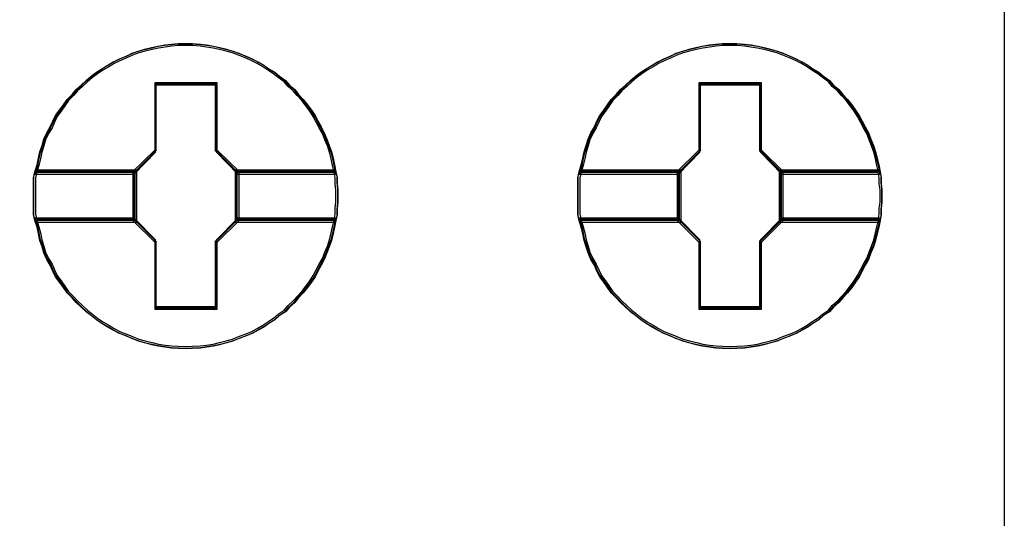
# Model space of a CAD drawing. Header units: millimetres. Extents: x 18084 to 52399, y 38174 to 56392.
# Tile 70 of 250: x 25274.6 to 25290.97, y 50585.51 to 50593.79. Entities that reach past the tile are written whole.
import ezdxf

# ---------------------------------------------------------------- set-up
doc = ezdxf.new("R2010")
doc.units = ezdxf.units.MM
doc.header["$LTSCALE"] = 100
doc.layers.add('45', color=7, linetype='Continuous')

msp = doc.modelspace()

# ---------------------------------------------------------------- linework, layer by layer
at = {"layer": '45', "color": 7}
for points in [[(25272.967, 50659.974), (25290.969, 50659.974), (25290.969, 50576.979), (25272.967, 50576.979), (25272.967, 50659.974)], [(25279.886, 50590.863), (25279.886, 50590.757), (25279.874, 50590.656), (25279.874, 50590.555), (25279.856, 50590.455), (25279.833, 50590.342), (25279.809, 50590.236), (25279.779, 50590.123), (25279.744, 50590.017), (25279.702, 50589.916), (25279.661, 50589.809), (25279.608, 50589.715), (25279.555, 50589.614), (25279.507, 50589.519), (25279.448, 50589.43), (25279.383, 50589.342), (25279.312, 50589.253), (25279.235, 50589.17), (25279.17, 50589.093), (25279.081, 50589.016), (25279.016, 50588.939), (25278.916, 50588.874), (25278.839, 50588.803), (25278.738, 50588.744), (25278.655, 50588.684), (25278.561, 50588.631), (25278.46, 50588.578), (25278.36, 50588.536), (25278.247, 50588.495), (25278.147, 50588.453), (25278.04, 50588.424), (25277.928, 50588.394), (25277.821, 50588.371), (25277.709, 50588.353), (25277.602, 50588.341), (25277.472, 50588.335), (25277.366, 50588.329), (25277.23, 50588.335), (25277.123, 50588.341), (25277.011, 50588.353), (25276.898, 50588.371), (25276.792, 50588.394), (25276.673, 50588.424), (25276.567, 50588.453), (25276.461, 50588.495), (25276.366, 50588.536), (25276.259, 50588.578), (25276.153, 50588.631), (25276.064, 50588.684), (25275.964, 50588.744), (25275.875, 50588.803), (25275.786, 50588.874), (25275.703, 50588.939), (25275.62, 50589.016), (25275.538, 50589.093), (25275.467, 50589.17), (25275.384, 50589.253), (25275.325, 50589.342), (25275.26, 50589.43), (25275.194, 50589.519), (25275.147, 50589.614), (25275.106, 50589.715), (25275.047, 50589.809), (25274.999, 50589.916), (25274.97, 50590.017), (25274.934, 50590.123), (25274.911, 50590.236), (25274.887, 50590.342), (25274.851, 50590.455), (25274.828, 50590.555), (25274.828, 50590.656), (25274.828, 50590.757), (25274.828, 50590.863), (25274.828, 50590.964), (25274.828, 50591.064), (25274.828, 50591.165), (25274.851, 50591.266), (25274.887, 50591.378), (25274.911, 50591.491), (25274.934, 50591.597), (25274.97, 50591.704), (25274.999, 50591.805), (25275.047, 50591.911), (25275.106, 50592.012), (25275.147, 50592.107), (25275.194, 50592.201), (25275.26, 50592.29), (25275.325, 50592.379), (25275.384, 50592.468), (25275.467, 50592.551), (25275.538, 50592.633), (25275.62, 50592.705), (25275.703, 50592.781), (25275.786, 50592.853), (25275.875, 50592.918), (25275.964, 50592.977), (25276.064, 50593.036), (25276.153, 50593.089), (25276.259, 50593.143), (25276.366, 50593.184), (25276.461, 50593.231), (25276.567, 50593.267), (25276.673, 50593.297), (25276.792, 50593.326), (25276.898, 50593.35), (25277.011, 50593.368), (25277.123, 50593.379), (25277.23, 50593.391), (25277.366, 50593.391), (25277.472, 50593.391), (25277.602, 50593.379), (25277.709, 50593.368), (25277.821, 50593.35), (25277.928, 50593.326), (25278.04, 50593.297), (25278.147, 50593.267), (25278.247, 50593.231), (25278.36, 50593.184), (25278.46, 50593.143), (25278.561, 50593.089), (25278.655, 50593.036), (25278.738, 50592.977), (25278.839, 50592.918), (25278.916, 50592.853), (25279.016, 50592.781), (25279.081, 50592.705), (25279.17, 50592.633), (25279.235, 50592.551), (25279.312, 50592.468), (25279.383, 50592.379), (25279.448, 50592.29), (25279.507, 50592.201), (25279.555, 50592.107), (25279.608, 50592.012), (25279.661, 50591.911), (25279.702, 50591.805), (25279.744, 50591.704), (25279.779, 50591.597), (25279.809, 50591.491), (25279.833, 50591.378), (25279.856, 50591.266), (25279.874, 50591.165), (25279.874, 50591.064), (25279.886, 50590.964), (25279.886, 50590.863)], [(25277.365, 50593.391), (25277.229, 50593.391), (25277.122, 50593.379), (25277.01, 50593.367), (25276.897, 50593.349), (25276.791, 50593.325), (25276.673, 50593.295), (25276.566, 50593.265), (25276.46, 50593.229), (25276.365, 50593.18), (25276.258, 50593.138), (25276.152, 50593.084), (25276.063, 50593.03), (25275.963, 50592.969), (25275.874, 50592.909), (25275.785, 50592.843), (25275.702, 50592.77), (25275.619, 50592.692), (25275.536, 50592.62), (25275.465, 50592.535), (25275.383, 50592.451), (25275.323, 50592.361), (25275.258, 50592.27), (25275.193, 50592.18), (25275.146, 50592.083), (25275.105, 50591.987), (25275.045, 50591.884), (25274.998, 50591.776), (25274.968, 50591.674), (25274.933, 50591.565), (25274.909, 50591.457), (25274.886, 50591.342), (25274.85, 50591.227), (25276.501, 50591.227), (25276.856, 50591.589), (25276.856, 50592.722), (25277.868, 50592.722), (25277.868, 50591.589), (25278.223, 50591.227), (25279.856, 50591.227), (25279.832, 50591.342), (25279.809, 50591.457), (25279.779, 50591.565), (25279.744, 50591.674), (25279.702, 50591.776), (25279.661, 50591.884), (25279.608, 50591.987), (25279.554, 50592.083), (25279.507, 50592.18), (25279.448, 50592.27), (25279.383, 50592.361), (25279.312, 50592.451), (25279.235, 50592.535), (25279.17, 50592.62), (25279.081, 50592.692), (25279.016, 50592.77), (25278.915, 50592.843), (25278.838, 50592.909), (25278.738, 50592.969), (25278.655, 50593.03), (25278.56, 50593.084), (25278.46, 50593.138), (25278.359, 50593.18), (25278.247, 50593.229), (25278.146, 50593.265), (25278.039, 50593.295), (25277.927, 50593.325), (25277.821, 50593.349), (25277.708, 50593.367), (25277.602, 50593.379), (25277.471, 50593.391), (25277.365, 50593.391)], [(25274.85, 50591.227), (25276.501, 50591.227), (25276.856, 50591.589), (25276.856, 50592.722), (25277.868, 50592.722), (25277.868, 50591.589), (25278.223, 50591.227), (25279.856, 50591.227), (25279.832, 50591.342), (25279.809, 50591.457), (25279.779, 50591.565), (25279.744, 50591.674), (25279.702, 50591.776), (25279.661, 50591.884), (25279.608, 50591.987), (25279.554, 50592.083), (25279.507, 50592.18), (25279.448, 50592.27), (25279.383, 50592.361), (25279.312, 50592.451), (25279.235, 50592.535), (25279.17, 50592.62), (25279.081, 50592.692), (25279.016, 50592.77), (25278.915, 50592.843), (25278.838, 50592.909), (25278.738, 50592.969), (25278.655, 50593.03), (25278.56, 50593.084), (25278.46, 50593.138), (25278.359, 50593.18), (25278.247, 50593.229), (25278.146, 50593.265), (25278.039, 50593.295), (25277.927, 50593.325), (25277.821, 50593.349), (25277.708, 50593.367), (25277.602, 50593.379), (25277.471, 50593.391), (25277.365, 50593.391), (25277.229, 50593.391), (25277.122, 50593.379), (25277.01, 50593.367), (25276.897, 50593.349), (25276.791, 50593.325), (25276.673, 50593.295), (25276.566, 50593.265), (25276.46, 50593.229), (25276.365, 50593.18), (25276.258, 50593.138), (25276.152, 50593.084), (25276.063, 50593.03), (25275.963, 50592.969), (25275.874, 50592.909), (25275.785, 50592.843), (25275.702, 50592.77), (25275.619, 50592.692), (25275.536, 50592.62), (25275.465, 50592.535), (25275.383, 50592.451), (25275.323, 50592.361), (25275.258, 50592.27), (25275.193, 50592.18), (25275.146, 50592.083), (25275.105, 50591.987), (25275.045, 50591.884), (25274.998, 50591.776), (25274.968, 50591.674), (25274.933, 50591.565), (25274.909, 50591.457), (25274.886, 50591.342), (25274.85, 50591.227)], [(25277.365, 50593.362), (25277.23, 50593.362), (25277.125, 50593.35), (25277.014, 50593.338), (25276.903, 50593.321), (25276.798, 50593.297), (25276.681, 50593.268), (25276.576, 50593.239), (25276.471, 50593.203), (25276.378, 50593.157), (25276.272, 50593.116), (25276.167, 50593.063), (25276.08, 50593.01), (25275.98, 50592.952), (25275.893, 50592.893), (25275.805, 50592.829), (25275.723, 50592.759), (25275.642, 50592.682), (25275.56, 50592.612), (25275.49, 50592.53), (25275.408, 50592.448), (25275.35, 50592.36), (25275.285, 50592.273), (25275.221, 50592.185), (25275.174, 50592.091), (25275.134, 50591.997), (25275.075, 50591.898), (25275.028, 50591.793), (25274.999, 50591.693), (25274.964, 50591.588), (25274.941, 50591.482), (25274.917, 50591.371), (25274.882, 50591.26), (25276.512, 50591.26), (25276.862, 50591.611), (25276.862, 50592.712), (25277.861, 50592.712), (25277.861, 50591.611), (25278.212, 50591.26), (25279.824, 50591.26), (25279.8, 50591.371), (25279.777, 50591.482), (25279.748, 50591.588), (25279.713, 50591.693), (25279.672, 50591.793), (25279.631, 50591.898), (25279.578, 50591.997), (25279.526, 50592.091), (25279.479, 50592.185), (25279.421, 50592.273), (25279.356, 50592.36), (25279.286, 50592.448), (25279.21, 50592.53), (25279.146, 50592.612), (25279.059, 50592.682), (25278.994, 50592.759), (25278.895, 50592.829), (25278.819, 50592.893), (25278.72, 50592.952), (25278.638, 50593.01), (25278.545, 50593.063), (25278.445, 50593.116), (25278.346, 50593.157), (25278.235, 50593.203), (25278.136, 50593.239), (25278.031, 50593.268), (25277.92, 50593.297), (25277.814, 50593.321), (25277.704, 50593.338), (25277.598, 50593.35), (25277.47, 50593.362), (25277.365, 50593.362)], [(25274.882, 50591.26), (25276.512, 50591.26), (25276.862, 50591.611), (25276.862, 50592.712), (25277.861, 50592.712), (25277.861, 50591.611), (25278.212, 50591.26), (25279.824, 50591.26), (25279.8, 50591.371), (25279.777, 50591.482), (25279.748, 50591.588), (25279.713, 50591.693), (25279.672, 50591.793), (25279.631, 50591.898), (25279.578, 50591.997), (25279.526, 50592.091), (25279.479, 50592.185), (25279.421, 50592.273), (25279.356, 50592.36), (25279.286, 50592.448), (25279.21, 50592.53), (25279.146, 50592.612), (25279.059, 50592.682), (25278.994, 50592.759), (25278.895, 50592.829), (25278.819, 50592.893), (25278.72, 50592.952), (25278.638, 50593.01), (25278.545, 50593.063), (25278.445, 50593.116), (25278.346, 50593.157), (25278.235, 50593.203), (25278.136, 50593.239), (25278.031, 50593.268), (25277.92, 50593.297), (25277.814, 50593.321), (25277.704, 50593.338), (25277.598, 50593.35), (25277.47, 50593.362), (25277.365, 50593.362), (25277.23, 50593.362), (25277.125, 50593.35), (25277.014, 50593.338), (25276.903, 50593.321), (25276.798, 50593.297), (25276.681, 50593.268), (25276.576, 50593.239), (25276.471, 50593.203), (25276.378, 50593.157), (25276.272, 50593.116), (25276.167, 50593.063), (25276.08, 50593.01), (25275.98, 50592.952), (25275.893, 50592.893), (25275.805, 50592.829), (25275.723, 50592.759), (25275.642, 50592.682), (25275.56, 50592.612), (25275.49, 50592.53), (25275.408, 50592.448), (25275.35, 50592.36), (25275.285, 50592.273), (25275.221, 50592.185), (25275.174, 50592.091), (25275.134, 50591.997), (25275.075, 50591.898), (25275.028, 50591.793), (25274.999, 50591.693), (25274.964, 50591.588), (25274.941, 50591.482), (25274.917, 50591.371), (25274.882, 50591.26)], [(25288.934, 50590.863), (25288.934, 50590.757), (25288.922, 50590.656), (25288.922, 50590.555), (25288.904, 50590.455), (25288.881, 50590.342), (25288.857, 50590.236), (25288.827, 50590.123), (25288.792, 50590.017), (25288.751, 50589.916), (25288.709, 50589.809), (25288.656, 50589.715), (25288.603, 50589.614), (25288.555, 50589.519), (25288.496, 50589.43), (25288.431, 50589.342), (25288.36, 50589.253), (25288.283, 50589.17), (25288.218, 50589.093), (25288.129, 50589.016), (25288.064, 50588.939), (25287.964, 50588.874), (25287.887, 50588.803), (25287.786, 50588.744), (25287.703, 50588.684), (25287.609, 50588.631), (25287.508, 50588.578), (25287.408, 50588.536), (25287.295, 50588.495), (25287.195, 50588.453), (25287.088, 50588.424), (25286.976, 50588.394), (25286.869, 50588.371), (25286.757, 50588.353), (25286.65, 50588.341), (25286.52, 50588.335), (25286.414, 50588.329), (25286.278, 50588.335), (25286.171, 50588.341), (25286.059, 50588.353), (25285.946, 50588.371), (25285.84, 50588.394), (25285.722, 50588.424), (25285.615, 50588.453), (25285.509, 50588.495), (25285.414, 50588.536), (25285.307, 50588.578), (25285.201, 50588.631), (25285.112, 50588.684), (25285.012, 50588.744), (25284.923, 50588.803), (25284.834, 50588.874), (25284.751, 50588.939), (25284.669, 50589.016), (25284.586, 50589.093), (25284.515, 50589.17), (25284.432, 50589.253), (25284.373, 50589.342), (25284.308, 50589.43), (25284.243, 50589.519), (25284.195, 50589.614), (25284.154, 50589.715), (25284.095, 50589.809), (25284.047, 50589.916), (25284.018, 50590.017), (25283.982, 50590.123), (25283.959, 50590.236), (25283.935, 50590.342), (25283.899, 50590.455), (25283.876, 50590.555), (25283.876, 50590.656), (25283.876, 50590.757), (25283.876, 50590.863), (25283.876, 50590.964), (25283.876, 50591.064), (25283.876, 50591.165), (25283.899, 50591.266), (25283.935, 50591.378), (25283.959, 50591.491), (25283.982, 50591.597), (25284.018, 50591.704), (25284.047, 50591.805), (25284.095, 50591.911), (25284.154, 50592.012), (25284.195, 50592.107), (25284.243, 50592.201), (25284.308, 50592.29), (25284.373, 50592.379), (25284.432, 50592.468), (25284.515, 50592.551), (25284.586, 50592.633), (25284.669, 50592.705), (25284.751, 50592.781), (25284.834, 50592.853), (25284.923, 50592.918), (25285.012, 50592.977), (25285.112, 50593.036), (25285.201, 50593.089), (25285.307, 50593.143), (25285.414, 50593.184), (25285.509, 50593.231), (25285.615, 50593.267), (25285.722, 50593.297), (25285.84, 50593.326), (25285.946, 50593.35), (25286.059, 50593.368), (25286.171, 50593.379), (25286.278, 50593.391), (25286.414, 50593.391), (25286.52, 50593.391), (25286.65, 50593.379), (25286.757, 50593.368), (25286.869, 50593.35), (25286.976, 50593.326), (25287.088, 50593.297), (25287.195, 50593.267), (25287.295, 50593.231), (25287.408, 50593.184), (25287.508, 50593.143), (25287.609, 50593.089), (25287.703, 50593.036), (25287.786, 50592.977), (25287.887, 50592.918), (25287.964, 50592.853), (25288.064, 50592.781), (25288.129, 50592.705), (25288.218, 50592.633), (25288.283, 50592.551), (25288.36, 50592.468), (25288.431, 50592.379), (25288.496, 50592.29), (25288.555, 50592.201), (25288.603, 50592.107), (25288.656, 50592.012), (25288.709, 50591.911), (25288.751, 50591.805), (25288.792, 50591.704), (25288.827, 50591.597), (25288.857, 50591.491), (25288.881, 50591.378), (25288.904, 50591.266), (25288.922, 50591.165), (25288.922, 50591.064), (25288.934, 50590.964), (25288.934, 50590.863)], [(25286.414, 50593.391), (25286.278, 50593.391), (25286.172, 50593.379), (25286.059, 50593.367), (25285.947, 50593.349), (25285.841, 50593.325), (25285.722, 50593.295), (25285.616, 50593.265), (25285.509, 50593.229), (25285.415, 50593.18), (25285.308, 50593.138), (25285.202, 50593.084), (25285.113, 50593.03), (25285.013, 50592.969), (25284.924, 50592.909), (25284.835, 50592.843), (25284.752, 50592.77), (25284.669, 50592.692), (25284.587, 50592.62), (25284.516, 50592.535), (25284.433, 50592.451), (25284.374, 50592.361), (25284.309, 50592.27), (25284.244, 50592.18), (25284.196, 50592.083), (25284.155, 50591.987), (25284.096, 50591.884), (25284.048, 50591.776), (25284.019, 50591.674), (25283.983, 50591.565), (25283.96, 50591.457), (25283.936, 50591.342), (25283.901, 50591.227), (25285.551, 50591.227), (25285.906, 50591.589), (25285.906, 50592.722), (25286.917, 50592.722), (25286.917, 50591.589), (25287.272, 50591.227), (25288.904, 50591.227), (25288.88, 50591.342), (25288.857, 50591.457), (25288.827, 50591.565), (25288.792, 50591.674), (25288.75, 50591.776), (25288.709, 50591.884), (25288.656, 50591.987), (25288.603, 50592.083), (25288.555, 50592.18), (25288.496, 50592.27), (25288.431, 50592.361), (25288.36, 50592.451), (25288.283, 50592.535), (25288.218, 50592.62), (25288.129, 50592.692), (25288.064, 50592.77), (25287.964, 50592.843), (25287.887, 50592.909), (25287.786, 50592.969), (25287.704, 50593.03), (25287.609, 50593.084), (25287.508, 50593.138), (25287.408, 50593.18), (25287.295, 50593.229), (25287.195, 50593.265), (25287.088, 50593.295), (25286.976, 50593.325), (25286.87, 50593.349), (25286.757, 50593.367), (25286.651, 50593.379), (25286.521, 50593.391), (25286.414, 50593.391)], [(25283.901, 50591.227), (25285.551, 50591.227), (25285.906, 50591.589), (25285.906, 50592.722), (25286.917, 50592.722), (25286.917, 50591.589), (25287.272, 50591.227), (25288.904, 50591.227), (25288.88, 50591.342), (25288.857, 50591.457), (25288.827, 50591.565), (25288.792, 50591.674), (25288.75, 50591.776), (25288.709, 50591.884), (25288.656, 50591.987), (25288.603, 50592.083), (25288.555, 50592.18), (25288.496, 50592.27), (25288.431, 50592.361), (25288.36, 50592.451), (25288.283, 50592.535), (25288.218, 50592.62), (25288.129, 50592.692), (25288.064, 50592.77), (25287.964, 50592.843), (25287.887, 50592.909), (25287.786, 50592.969), (25287.704, 50593.03), (25287.609, 50593.084), (25287.508, 50593.138), (25287.408, 50593.18), (25287.295, 50593.229), (25287.195, 50593.265), (25287.088, 50593.295), (25286.976, 50593.325), (25286.87, 50593.349), (25286.757, 50593.367), (25286.651, 50593.379), (25286.521, 50593.391), (25286.414, 50593.391), (25286.278, 50593.391), (25286.172, 50593.379), (25286.059, 50593.367), (25285.947, 50593.349), (25285.841, 50593.325), (25285.722, 50593.295), (25285.616, 50593.265), (25285.509, 50593.229), (25285.415, 50593.18), (25285.308, 50593.138), (25285.202, 50593.084), (25285.113, 50593.03), (25285.013, 50592.969), (25284.924, 50592.909), (25284.835, 50592.843), (25284.752, 50592.77), (25284.669, 50592.692), (25284.587, 50592.62), (25284.516, 50592.535), (25284.433, 50592.451), (25284.374, 50592.361), (25284.309, 50592.27), (25284.244, 50592.18), (25284.196, 50592.083), (25284.155, 50591.987), (25284.096, 50591.884), (25284.048, 50591.776), (25284.019, 50591.674), (25283.983, 50591.565), (25283.96, 50591.457), (25283.936, 50591.342), (25283.901, 50591.227)], [(25286.415, 50593.362), (25286.281, 50593.362), (25286.176, 50593.35), (25286.065, 50593.338), (25285.954, 50593.321), (25285.849, 50593.297), (25285.732, 50593.268), (25285.627, 50593.239), (25285.522, 50593.203), (25285.428, 50593.157), (25285.323, 50593.116), (25285.218, 50593.063), (25285.13, 50593.01), (25285.031, 50592.952), (25284.943, 50592.893), (25284.856, 50592.829), (25284.774, 50592.759), (25284.692, 50592.682), (25284.61, 50592.612), (25284.54, 50592.53), (25284.459, 50592.448), (25284.4, 50592.36), (25284.336, 50592.273), (25284.272, 50592.185), (25284.225, 50592.091), (25284.184, 50591.997), (25284.126, 50591.898), (25284.079, 50591.793), (25284.05, 50591.693), (25284.015, 50591.588), (25283.991, 50591.482), (25283.968, 50591.371), (25283.933, 50591.26), (25285.563, 50591.26), (25285.913, 50591.611), (25285.913, 50592.712), (25286.912, 50592.712), (25286.912, 50591.611), (25287.262, 50591.26), (25288.874, 50591.26), (25288.851, 50591.371), (25288.828, 50591.482), (25288.798, 50591.588), (25288.763, 50591.693), (25288.722, 50591.793), (25288.682, 50591.898), (25288.629, 50591.997), (25288.576, 50592.091), (25288.53, 50592.185), (25288.471, 50592.273), (25288.407, 50592.36), (25288.337, 50592.448), (25288.261, 50592.53), (25288.197, 50592.612), (25288.109, 50592.682), (25288.045, 50592.759), (25287.946, 50592.829), (25287.87, 50592.893), (25287.77, 50592.952), (25287.689, 50593.01), (25287.595, 50593.063), (25287.496, 50593.116), (25287.397, 50593.157), (25287.286, 50593.203), (25287.186, 50593.239), (25287.081, 50593.268), (25286.97, 50593.297), (25286.865, 50593.321), (25286.754, 50593.338), (25286.649, 50593.35), (25286.52, 50593.362), (25286.415, 50593.362)], [(25283.933, 50591.26), (25285.563, 50591.26), (25285.913, 50591.611), (25285.913, 50592.712), (25286.912, 50592.712), (25286.912, 50591.611), (25287.262, 50591.26), (25288.874, 50591.26), (25288.851, 50591.371), (25288.828, 50591.482), (25288.798, 50591.588), (25288.763, 50591.693), (25288.722, 50591.793), (25288.682, 50591.898), (25288.629, 50591.997), (25288.576, 50592.091), (25288.53, 50592.185), (25288.471, 50592.273), (25288.407, 50592.36), (25288.337, 50592.448), (25288.261, 50592.53), (25288.197, 50592.612), (25288.109, 50592.682), (25288.045, 50592.759), (25287.946, 50592.829), (25287.87, 50592.893), (25287.77, 50592.952), (25287.689, 50593.01), (25287.595, 50593.063), (25287.496, 50593.116), (25287.397, 50593.157), (25287.286, 50593.203), (25287.186, 50593.239), (25287.081, 50593.268), (25286.97, 50593.297), (25286.865, 50593.321), (25286.754, 50593.338), (25286.649, 50593.35), (25286.52, 50593.362), (25286.415, 50593.362), (25286.281, 50593.362), (25286.176, 50593.35), (25286.065, 50593.338), (25285.954, 50593.321), (25285.849, 50593.297), (25285.732, 50593.268), (25285.627, 50593.239), (25285.522, 50593.203), (25285.428, 50593.157), (25285.323, 50593.116), (25285.218, 50593.063), (25285.13, 50593.01), (25285.031, 50592.952), (25284.943, 50592.893), (25284.856, 50592.829), (25284.774, 50592.759), (25284.692, 50592.682), (25284.61, 50592.612), (25284.54, 50592.53), (25284.459, 50592.448), (25284.4, 50592.36), (25284.336, 50592.273), (25284.272, 50592.185), (25284.225, 50592.091), (25284.184, 50591.997), (25284.126, 50591.898), (25284.079, 50591.793), (25284.05, 50591.693), (25284.015, 50591.588), (25283.991, 50591.482), (25283.968, 50591.371), (25283.933, 50591.26)], [(25277.88, 50592.744), (25276.843, 50592.744), (25276.843, 50591.626), (25276.48, 50591.269), (25276.48, 50590.454), (25276.843, 50590.097), (25276.843, 50588.979), (25277.88, 50588.979), (25277.88, 50590.097), (25278.244, 50590.454), (25278.244, 50591.269), (25277.88, 50591.626), (25277.88, 50592.744)], [(25286.93, 50592.744), (25285.892, 50592.744), (25285.892, 50591.626), (25285.528, 50591.269), (25285.528, 50590.454), (25285.892, 50590.097), (25285.892, 50588.979), (25286.93, 50588.979), (25286.93, 50590.097), (25287.294, 50590.454), (25287.294, 50591.269), (25286.93, 50591.626), (25286.93, 50592.744)], [(25277.861, 50592.711), (25276.862, 50592.711), (25276.862, 50591.613), (25276.512, 50591.262), (25276.512, 50590.461), (25276.862, 50590.11), (25276.862, 50589.012), (25277.861, 50589.012), (25277.861, 50590.11), (25278.211, 50590.461), (25278.211, 50591.262), (25277.861, 50591.613), (25277.861, 50592.711)], [(25276.852, 50592.719), (25277.871, 50592.719), (25276.852, 50592.719)], [(25276.852, 50591.602), (25276.852, 50592.719), (25276.852, 50591.602)], [(25277.851, 50591.602), (25277.851, 50592.719), (25277.851, 50591.602)], [(25286.911, 50592.711), (25285.911, 50592.711), (25285.911, 50591.613), (25285.56, 50591.262), (25285.56, 50590.461), (25285.911, 50590.11), (25285.911, 50589.012), (25286.911, 50589.012), (25286.911, 50590.11), (25287.262, 50590.461), (25287.262, 50591.262), (25286.911, 50591.613), (25286.911, 50592.711)], [(25285.903, 50592.719), (25286.919, 50592.719), (25285.903, 50592.719)], [(25285.903, 50591.602), (25285.903, 50592.719), (25285.903, 50591.602)], [(25286.902, 50591.602), (25286.902, 50592.719), (25286.902, 50591.602)], [(25276.502, 50591.252), (25276.872, 50591.622), (25276.502, 50591.252)], [(25278.221, 50591.252), (25277.851, 50591.622), (25278.221, 50591.252)], [(25285.553, 50591.252), (25285.92, 50591.622), (25285.553, 50591.252)], [(25287.269, 50591.252), (25286.902, 50591.622), (25287.269, 50591.252)], [(25276.544, 50591.294), (25274.852, 50591.294), (25274.828, 50591.187), (25274.828, 50591.08), (25274.828, 50590.972), (25274.828, 50590.865), (25274.828, 50590.751), (25274.828, 50590.643), (25274.828, 50590.536), (25274.852, 50590.428), (25276.544, 50590.428), (25276.544, 50591.294)], [(25276.544, 50590.428), (25276.544, 50591.294), (25274.852, 50591.294), (25274.828, 50591.187), (25274.828, 50591.08), (25274.828, 50590.972), (25274.828, 50590.865), (25274.828, 50590.751), (25274.828, 50590.643), (25274.828, 50590.536), (25274.852, 50590.428), (25276.544, 50590.428)], [(25274.875, 50591.27), (25276.522, 50591.27), (25274.875, 50591.27)], [(25276.502, 50591.27), (25276.502, 50590.451), (25276.502, 50591.27)], [(25279.856, 50591.294), (25278.179, 50591.294), (25278.179, 50590.428), (25279.856, 50590.428), (25279.874, 50590.536), (25279.874, 50590.643), (25279.886, 50590.751), (25279.886, 50590.865), (25279.886, 50590.972), (25279.874, 50591.08), (25279.874, 50591.187), (25279.856, 50591.294)], [(25278.179, 50591.294), (25278.179, 50590.428), (25279.856, 50590.428), (25279.874, 50590.536), (25279.874, 50590.643), (25279.886, 50590.751), (25279.886, 50590.865), (25279.886, 50590.972), (25279.874, 50591.08), (25279.874, 50591.187), (25279.856, 50591.294), (25278.179, 50591.294)], [(25278.201, 50591.27), (25279.831, 50591.27), (25278.201, 50591.27)], [(25278.201, 50591.27), (25278.201, 50590.451), (25278.201, 50591.27)], [(25285.595, 50591.294), (25283.9, 50591.294), (25283.876, 50591.187), (25283.876, 50591.08), (25283.876, 50590.972), (25283.876, 50590.865), (25283.876, 50590.751), (25283.876, 50590.643), (25283.876, 50590.536), (25283.9, 50590.428), (25285.595, 50590.428), (25285.595, 50591.294)], [(25285.595, 50590.428), (25285.595, 50591.294), (25283.9, 50591.294), (25283.876, 50591.187), (25283.876, 50591.08), (25283.876, 50590.972), (25283.876, 50590.865), (25283.876, 50590.751), (25283.876, 50590.643), (25283.876, 50590.536), (25283.9, 50590.428), (25285.595, 50590.428)], [(25283.923, 50591.27), (25285.57, 50591.27), (25283.923, 50591.27)], [(25285.553, 50591.27), (25285.553, 50590.451), (25285.553, 50591.27)], [(25288.904, 50591.294), (25287.227, 50591.294), (25287.227, 50590.428), (25288.904, 50590.428), (25288.922, 50590.536), (25288.922, 50590.643), (25288.934, 50590.751), (25288.934, 50590.865), (25288.934, 50590.972), (25288.922, 50591.08), (25288.922, 50591.187), (25288.904, 50591.294)], [(25287.227, 50591.294), (25287.227, 50590.428), (25288.904, 50590.428), (25288.922, 50590.536), (25288.922, 50590.643), (25288.934, 50590.751), (25288.934, 50590.865), (25288.934, 50590.972), (25288.922, 50591.08), (25288.922, 50591.187), (25288.904, 50591.294), (25287.227, 50591.294)], [(25287.252, 50591.27), (25288.882, 50591.27), (25287.252, 50591.27)], [(25287.252, 50591.27), (25287.252, 50590.451), (25287.252, 50591.27)], [(25276.515, 50591.262), (25274.883, 50591.262), (25274.86, 50591.163), (25274.86, 50591.063), (25274.86, 50590.964), (25274.86, 50590.864), (25274.86, 50590.759), (25274.86, 50590.66), (25274.86, 50590.56), (25274.883, 50590.461), (25276.515, 50590.461), (25276.515, 50591.262)], [(25276.515, 50590.461), (25276.515, 50591.262), (25274.883, 50591.262), (25274.86, 50591.163), (25274.86, 50591.063), (25274.86, 50590.964), (25274.86, 50590.864), (25274.86, 50590.759), (25274.86, 50590.66), (25274.86, 50590.56), (25274.883, 50590.461), (25276.515, 50590.461)], [(25279.824, 50591.262), (25278.209, 50591.262), (25278.209, 50590.461), (25279.824, 50590.461), (25279.842, 50590.56), (25279.842, 50590.66), (25279.854, 50590.759), (25279.854, 50590.864), (25279.854, 50590.964), (25279.842, 50591.063), (25279.842, 50591.163), (25279.824, 50591.262)], [(25278.209, 50591.262), (25278.209, 50590.461), (25279.824, 50590.461), (25279.842, 50590.56), (25279.842, 50590.66), (25279.854, 50590.759), (25279.854, 50590.864), (25279.854, 50590.964), (25279.842, 50591.063), (25279.842, 50591.163), (25279.824, 50591.262), (25278.209, 50591.262)], [(25285.563, 50591.262), (25283.931, 50591.262), (25283.908, 50591.163), (25283.908, 50591.063), (25283.908, 50590.964), (25283.908, 50590.864), (25283.908, 50590.759), (25283.908, 50590.66), (25283.908, 50590.56), (25283.931, 50590.461), (25285.563, 50590.461), (25285.563, 50591.262)], [(25285.563, 50590.461), (25285.563, 50591.262), (25283.931, 50591.262), (25283.908, 50591.163), (25283.908, 50591.063), (25283.908, 50590.964), (25283.908, 50590.864), (25283.908, 50590.759), (25283.908, 50590.66), (25283.908, 50590.56), (25283.931, 50590.461), (25285.563, 50590.461)], [(25288.872, 50591.262), (25287.259, 50591.262), (25287.259, 50590.461), (25288.872, 50590.461), (25288.89, 50590.56), (25288.89, 50590.66), (25288.902, 50590.759), (25288.902, 50590.864), (25288.902, 50590.964), (25288.89, 50591.063), (25288.89, 50591.163), (25288.872, 50591.262)], [(25287.259, 50591.262), (25287.259, 50590.461), (25288.872, 50590.461), (25288.89, 50590.56), (25288.89, 50590.66), (25288.902, 50590.759), (25288.902, 50590.864), (25288.902, 50590.964), (25288.89, 50591.063), (25288.89, 50591.163), (25288.872, 50591.262), (25287.259, 50591.262)], [(25279.856, 50590.493), (25278.223, 50590.493), (25277.868, 50590.131), (25277.868, 50588.998), (25276.856, 50588.998), (25276.856, 50590.131), (25276.501, 50590.493), (25274.85, 50590.493), (25274.886, 50590.378), (25274.909, 50590.27), (25274.933, 50590.155), (25274.968, 50590.047), (25274.998, 50589.944), (25275.045, 50589.836), (25275.105, 50589.74), (25275.146, 50589.637), (25275.193, 50589.541), (25275.258, 50589.45), (25275.323, 50589.36), (25275.383, 50589.269), (25275.465, 50589.185), (25275.536, 50589.107), (25275.619, 50589.028), (25275.702, 50588.95), (25275.785, 50588.884), (25275.874, 50588.811), (25275.963, 50588.751), (25276.063, 50588.691), (25276.152, 50588.637), (25276.258, 50588.582), (25276.365, 50588.54), (25276.46, 50588.498), (25276.566, 50588.456), (25276.673, 50588.426), (25276.791, 50588.395), (25276.897, 50588.371), (25277.01, 50588.353), (25277.122, 50588.341), (25277.229, 50588.335), (25277.365, 50588.329), (25277.471, 50588.335), (25277.602, 50588.341), (25277.708, 50588.353), (25277.821, 50588.371), (25277.927, 50588.395), (25278.039, 50588.426), (25278.146, 50588.456), (25278.247, 50588.498), (25278.359, 50588.54), (25278.46, 50588.582), (25278.56, 50588.637), (25278.655, 50588.691), (25278.738, 50588.751), (25278.838, 50588.811), (25278.915, 50588.884), (25279.016, 50588.95), (25279.081, 50589.028), (25279.17, 50589.107), (25279.235, 50589.185), (25279.312, 50589.269), (25279.383, 50589.36), (25279.448, 50589.45), (25279.507, 50589.541), (25279.554, 50589.637), (25279.608, 50589.74), (25279.661, 50589.836), (25279.702, 50589.944), (25279.744, 50590.047), (25279.779, 50590.155), (25279.809, 50590.27), (25279.832, 50590.378), (25279.856, 50590.493)], [(25276.856, 50588.998), (25276.856, 50590.131), (25276.501, 50590.493), (25274.85, 50590.493), (25274.886, 50590.378), (25274.909, 50590.27), (25274.933, 50590.155), (25274.968, 50590.047), (25274.998, 50589.944), (25275.045, 50589.836), (25275.105, 50589.74), (25275.146, 50589.637), (25275.193, 50589.541), (25275.258, 50589.45), (25275.323, 50589.36), (25275.383, 50589.269), (25275.465, 50589.185), (25275.536, 50589.107), (25275.619, 50589.028), (25275.702, 50588.95), (25275.785, 50588.884), (25275.874, 50588.811), (25275.963, 50588.751), (25276.063, 50588.691), (25276.152, 50588.637), (25276.258, 50588.582), (25276.365, 50588.54), (25276.46, 50588.498), (25276.566, 50588.456), (25276.673, 50588.426), (25276.791, 50588.395), (25276.897, 50588.371), (25277.01, 50588.353), (25277.122, 50588.341), (25277.229, 50588.335), (25277.365, 50588.329), (25277.471, 50588.335), (25277.602, 50588.341), (25277.708, 50588.353), (25277.821, 50588.371), (25277.927, 50588.395), (25278.039, 50588.426), (25278.146, 50588.456), (25278.247, 50588.498), (25278.359, 50588.54), (25278.46, 50588.582), (25278.56, 50588.637), (25278.655, 50588.691), (25278.738, 50588.751), (25278.838, 50588.811), (25278.915, 50588.884), (25279.016, 50588.95), (25279.081, 50589.028), (25279.17, 50589.107), (25279.235, 50589.185), (25279.312, 50589.269), (25279.383, 50589.36), (25279.448, 50589.45), (25279.507, 50589.541), (25279.554, 50589.637), (25279.608, 50589.74), (25279.661, 50589.836), (25279.702, 50589.944), (25279.744, 50590.047), (25279.779, 50590.155), (25279.809, 50590.27), (25279.832, 50590.378), (25279.856, 50590.493), (25278.223, 50590.493), (25277.868, 50590.131), (25277.868, 50588.998), (25276.856, 50588.998)], [(25274.875, 50590.471), (25276.522, 50590.471), (25274.875, 50590.471)], [(25279.824, 50590.463), (25278.212, 50590.463), (25277.861, 50590.112), (25277.861, 50589.011), (25276.862, 50589.011), (25276.862, 50590.112), (25276.512, 50590.463), (25274.882, 50590.463), (25274.917, 50590.352), (25274.941, 50590.247), (25274.964, 50590.135), (25274.999, 50590.03), (25275.028, 50589.93), (25275.075, 50589.825), (25275.134, 50589.731), (25275.174, 50589.632), (25275.221, 50589.538), (25275.285, 50589.45), (25275.35, 50589.363), (25275.408, 50589.275), (25275.49, 50589.193), (25275.56, 50589.117), (25275.642, 50589.041), (25275.723, 50588.964), (25275.805, 50588.9), (25275.893, 50588.83), (25275.98, 50588.771), (25276.08, 50588.713), (25276.167, 50588.66), (25276.272, 50588.607), (25276.378, 50588.566), (25276.471, 50588.525), (25276.576, 50588.484), (25276.681, 50588.455), (25276.798, 50588.426), (25276.903, 50588.402), (25277.014, 50588.385), (25277.125, 50588.373), (25277.23, 50588.367), (25277.365, 50588.361), (25277.47, 50588.367), (25277.598, 50588.373), (25277.704, 50588.385), (25277.814, 50588.402), (25277.92, 50588.426), (25278.031, 50588.455), (25278.136, 50588.484), (25278.235, 50588.525), (25278.346, 50588.566), (25278.445, 50588.607), (25278.545, 50588.66), (25278.638, 50588.713), (25278.72, 50588.771), (25278.819, 50588.83), (25278.895, 50588.9), (25278.994, 50588.964), (25279.059, 50589.041), (25279.146, 50589.117), (25279.21, 50589.193), (25279.286, 50589.275), (25279.356, 50589.363), (25279.421, 50589.45), (25279.479, 50589.538), (25279.526, 50589.632), (25279.578, 50589.731), (25279.631, 50589.825), (25279.672, 50589.93), (25279.713, 50590.03), (25279.748, 50590.135), (25279.777, 50590.247), (25279.8, 50590.352), (25279.824, 50590.463)], [(25276.862, 50589.011), (25276.862, 50590.112), (25276.512, 50590.463), (25274.882, 50590.463), (25274.917, 50590.352), (25274.941, 50590.247), (25274.964, 50590.135), (25274.999, 50590.03), (25275.028, 50589.93), (25275.075, 50589.825), (25275.134, 50589.731), (25275.174, 50589.632), (25275.221, 50589.538), (25275.285, 50589.45), (25275.35, 50589.363), (25275.408, 50589.275), (25275.49, 50589.193), (25275.56, 50589.117), (25275.642, 50589.041), (25275.723, 50588.964), (25275.805, 50588.9), (25275.893, 50588.83), (25275.98, 50588.771), (25276.08, 50588.713), (25276.167, 50588.66), (25276.272, 50588.607), (25276.378, 50588.566), (25276.471, 50588.525), (25276.576, 50588.484), (25276.681, 50588.455), (25276.798, 50588.426), (25276.903, 50588.402), (25277.014, 50588.385), (25277.125, 50588.373), (25277.23, 50588.367), (25277.365, 50588.361), (25277.47, 50588.367), (25277.598, 50588.373), (25277.704, 50588.385), (25277.814, 50588.402), (25277.92, 50588.426), (25278.031, 50588.455), (25278.136, 50588.484), (25278.235, 50588.525), (25278.346, 50588.566), (25278.445, 50588.607), (25278.545, 50588.66), (25278.638, 50588.713), (25278.72, 50588.771), (25278.819, 50588.83), (25278.895, 50588.9), (25278.994, 50588.964), (25279.059, 50589.041), (25279.146, 50589.117), (25279.21, 50589.193), (25279.286, 50589.275), (25279.356, 50589.363), (25279.421, 50589.45), (25279.479, 50589.538), (25279.526, 50589.632), (25279.578, 50589.731), (25279.631, 50589.825), (25279.672, 50589.93), (25279.713, 50590.03), (25279.748, 50590.135), (25279.777, 50590.247), (25279.8, 50590.352), (25279.824, 50590.463), (25278.212, 50590.463), (25277.861, 50590.112), (25277.861, 50589.011), (25276.862, 50589.011)], [(25276.502, 50590.471), (25276.872, 50590.101), (25276.502, 50590.471)], [(25278.221, 50590.471), (25277.851, 50590.101), (25278.221, 50590.471)], [(25278.201, 50590.471), (25279.831, 50590.471), (25278.201, 50590.471)], [(25288.904, 50590.493), (25287.272, 50590.493), (25286.917, 50590.131), (25286.917, 50588.998), (25285.906, 50588.998), (25285.906, 50590.131), (25285.551, 50590.493), (25283.901, 50590.493), (25283.936, 50590.378), (25283.96, 50590.27), (25283.983, 50590.155), (25284.019, 50590.047), (25284.048, 50589.944), (25284.096, 50589.836), (25284.155, 50589.74), (25284.196, 50589.637), (25284.244, 50589.541), (25284.309, 50589.45), (25284.374, 50589.36), (25284.433, 50589.269), (25284.516, 50589.185), (25284.587, 50589.107), (25284.669, 50589.028), (25284.752, 50588.95), (25284.835, 50588.884), (25284.924, 50588.811), (25285.013, 50588.751), (25285.113, 50588.691), (25285.202, 50588.637), (25285.308, 50588.582), (25285.415, 50588.54), (25285.509, 50588.498), (25285.616, 50588.456), (25285.722, 50588.426), (25285.841, 50588.395), (25285.947, 50588.371), (25286.059, 50588.353), (25286.172, 50588.341), (25286.278, 50588.335), (25286.414, 50588.329), (25286.521, 50588.335), (25286.651, 50588.341), (25286.757, 50588.353), (25286.87, 50588.371), (25286.976, 50588.395), (25287.088, 50588.426), (25287.195, 50588.456), (25287.295, 50588.498), (25287.408, 50588.54), (25287.508, 50588.582), (25287.609, 50588.637), (25287.704, 50588.691), (25287.786, 50588.751), (25287.887, 50588.811), (25287.964, 50588.884), (25288.064, 50588.95), (25288.129, 50589.028), (25288.218, 50589.107), (25288.283, 50589.185), (25288.36, 50589.269), (25288.431, 50589.36), (25288.496, 50589.45), (25288.555, 50589.541), (25288.603, 50589.637), (25288.656, 50589.74), (25288.709, 50589.836), (25288.75, 50589.944), (25288.792, 50590.047), (25288.827, 50590.155), (25288.857, 50590.27), (25288.88, 50590.378), (25288.904, 50590.493)], [(25285.906, 50588.998), (25285.906, 50590.131), (25285.551, 50590.493), (25283.901, 50590.493), (25283.936, 50590.378), (25283.96, 50590.27), (25283.983, 50590.155), (25284.019, 50590.047), (25284.048, 50589.944), (25284.096, 50589.836), (25284.155, 50589.74), (25284.196, 50589.637), (25284.244, 50589.541), (25284.309, 50589.45), (25284.374, 50589.36), (25284.433, 50589.269), (25284.516, 50589.185), (25284.587, 50589.107), (25284.669, 50589.028), (25284.752, 50588.95), (25284.835, 50588.884), (25284.924, 50588.811), (25285.013, 50588.751), (25285.113, 50588.691), (25285.202, 50588.637), (25285.308, 50588.582), (25285.415, 50588.54), (25285.509, 50588.498), (25285.616, 50588.456), (25285.722, 50588.426), (25285.841, 50588.395), (25285.947, 50588.371), (25286.059, 50588.353), (25286.172, 50588.341), (25286.278, 50588.335), (25286.414, 50588.329), (25286.521, 50588.335), (25286.651, 50588.341), (25286.757, 50588.353), (25286.87, 50588.371), (25286.976, 50588.395), (25287.088, 50588.426), (25287.195, 50588.456), (25287.295, 50588.498), (25287.408, 50588.54), (25287.508, 50588.582), (25287.609, 50588.637), (25287.704, 50588.691), (25287.786, 50588.751), (25287.887, 50588.811), (25287.964, 50588.884), (25288.064, 50588.95), (25288.129, 50589.028), (25288.218, 50589.107), (25288.283, 50589.185), (25288.36, 50589.269), (25288.431, 50589.36), (25288.496, 50589.45), (25288.555, 50589.541), (25288.603, 50589.637), (25288.656, 50589.74), (25288.709, 50589.836), (25288.75, 50589.944), (25288.792, 50590.047), (25288.827, 50590.155), (25288.857, 50590.27), (25288.88, 50590.378), (25288.904, 50590.493), (25287.272, 50590.493), (25286.917, 50590.131), (25286.917, 50588.998), (25285.906, 50588.998)], [(25283.923, 50590.471), (25285.57, 50590.471), (25283.923, 50590.471)], [(25288.874, 50590.463), (25287.262, 50590.463), (25286.912, 50590.112), (25286.912, 50589.011), (25285.913, 50589.011), (25285.913, 50590.112), (25285.563, 50590.463), (25283.933, 50590.463), (25283.968, 50590.352), (25283.991, 50590.247), (25284.015, 50590.135), (25284.05, 50590.03), (25284.079, 50589.93), (25284.126, 50589.825), (25284.184, 50589.731), (25284.225, 50589.632), (25284.272, 50589.538), (25284.336, 50589.45), (25284.4, 50589.363), (25284.459, 50589.275), (25284.54, 50589.193), (25284.61, 50589.117), (25284.692, 50589.041), (25284.774, 50588.964), (25284.856, 50588.9), (25284.943, 50588.83), (25285.031, 50588.771), (25285.13, 50588.713), (25285.218, 50588.66), (25285.323, 50588.607), (25285.428, 50588.566), (25285.522, 50588.525), (25285.627, 50588.484), (25285.732, 50588.455), (25285.849, 50588.426), (25285.954, 50588.402), (25286.065, 50588.385), (25286.176, 50588.373), (25286.281, 50588.367), (25286.415, 50588.361), (25286.52, 50588.367), (25286.649, 50588.373), (25286.754, 50588.385), (25286.865, 50588.402), (25286.97, 50588.426), (25287.081, 50588.455), (25287.186, 50588.484), (25287.286, 50588.525), (25287.397, 50588.566), (25287.496, 50588.607), (25287.595, 50588.66), (25287.689, 50588.713), (25287.77, 50588.771), (25287.87, 50588.83), (25287.946, 50588.9), (25288.045, 50588.964), (25288.109, 50589.041), (25288.197, 50589.117), (25288.261, 50589.193), (25288.337, 50589.275), (25288.407, 50589.363), (25288.471, 50589.45), (25288.53, 50589.538), (25288.576, 50589.632), (25288.629, 50589.731), (25288.682, 50589.825), (25288.722, 50589.93), (25288.763, 50590.03), (25288.798, 50590.135), (25288.828, 50590.247), (25288.851, 50590.352), (25288.874, 50590.463)], [(25285.913, 50589.011), (25285.913, 50590.112), (25285.563, 50590.463), (25283.933, 50590.463), (25283.968, 50590.352), (25283.991, 50590.247), (25284.015, 50590.135), (25284.05, 50590.03), (25284.079, 50589.93), (25284.126, 50589.825), (25284.184, 50589.731), (25284.225, 50589.632), (25284.272, 50589.538), (25284.336, 50589.45), (25284.4, 50589.363), (25284.459, 50589.275), (25284.54, 50589.193), (25284.61, 50589.117), (25284.692, 50589.041), (25284.774, 50588.964), (25284.856, 50588.9), (25284.943, 50588.83), (25285.031, 50588.771), (25285.13, 50588.713), (25285.218, 50588.66), (25285.323, 50588.607), (25285.428, 50588.566), (25285.522, 50588.525), (25285.627, 50588.484), (25285.732, 50588.455), (25285.849, 50588.426), (25285.954, 50588.402), (25286.065, 50588.385), (25286.176, 50588.373), (25286.281, 50588.367), (25286.415, 50588.361), (25286.52, 50588.367), (25286.649, 50588.373), (25286.754, 50588.385), (25286.865, 50588.402), (25286.97, 50588.426), (25287.081, 50588.455), (25287.186, 50588.484), (25287.286, 50588.525), (25287.397, 50588.566), (25287.496, 50588.607), (25287.595, 50588.66), (25287.689, 50588.713), (25287.77, 50588.771), (25287.87, 50588.83), (25287.946, 50588.9), (25288.045, 50588.964), (25288.109, 50589.041), (25288.197, 50589.117), (25288.261, 50589.193), (25288.337, 50589.275), (25288.407, 50589.363), (25288.471, 50589.45), (25288.53, 50589.538), (25288.576, 50589.632), (25288.629, 50589.731), (25288.682, 50589.825), (25288.722, 50589.93), (25288.763, 50590.03), (25288.798, 50590.135), (25288.828, 50590.247), (25288.851, 50590.352), (25288.874, 50590.463), (25287.262, 50590.463), (25286.912, 50590.112), (25286.912, 50589.011), (25285.913, 50589.011)], [(25285.553, 50590.471), (25285.92, 50590.101), (25285.553, 50590.471)], [(25287.269, 50590.471), (25286.902, 50590.101), (25287.269, 50590.471)], [(25287.252, 50590.471), (25288.882, 50590.471), (25287.252, 50590.471)], [(25276.852, 50589.002), (25276.852, 50590.121), (25276.852, 50589.002)], [(25277.851, 50589.002), (25277.851, 50590.121), (25277.851, 50589.002)], [(25285.903, 50589.002), (25285.903, 50590.121), (25285.903, 50589.002)], [(25286.902, 50589.002), (25286.902, 50590.121), (25286.902, 50589.002)], [(25276.852, 50589.021), (25277.871, 50589.021), (25276.852, 50589.021)], [(25285.903, 50589.021), (25286.919, 50589.021), (25285.903, 50589.021)]]:
    msp.add_lwpolyline(points, close=True, dxfattribs=at)

doc.saveas('drawing.dxf')
